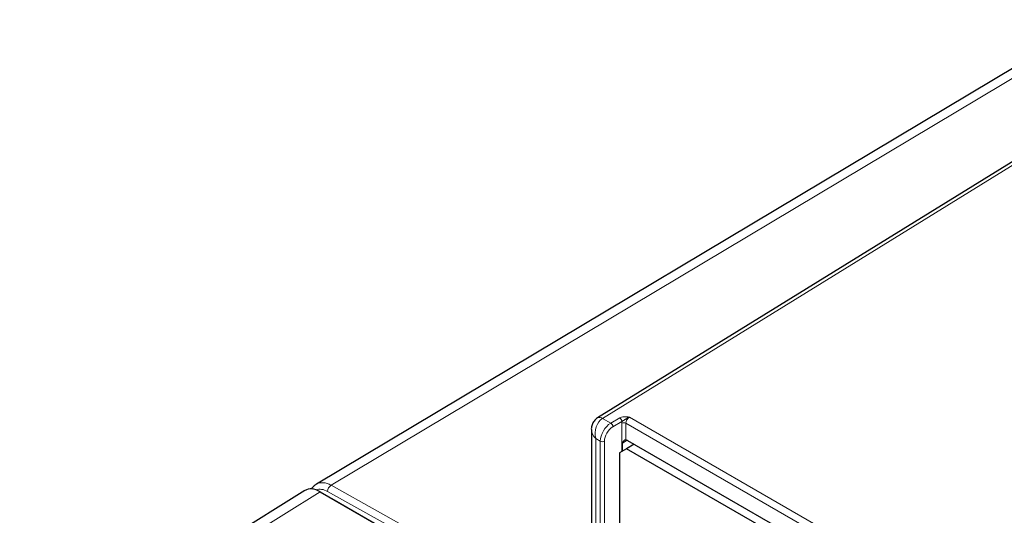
# Paper-space layout 'Blatt2' of a CAD drawing. Header units: millimetres. Extents: x 5 to 418, y 2 to 292.
# Tile 50 of 76: x 82 to 122, y 224 to 244. Entities that reach past the tile are written whole.
import ezdxf

# ---------------------------------------------------------------- set-up
doc = ezdxf.new("R2010")
doc.units = ezdxf.units.MM

psp = doc.layouts.new('Blatt2')

# ---------------------------------------------------------------- linework, layer by layer
at = {"color": 7, "linetype": 'Continuous', "lineweight": 25}
for p, q in [((131.182, 243.727), (105.327, 227.741)), ((122.173, 241.893), (94.056, 225.083)), ((105.082, 227.273), (105.082, 222.634)), ((106.323, 226.72), (106.323, 226.406)), ((106.802, 226.682), (106.495, 226.505)), ((106.528, 226.841), (117.3, 220.622)), ((106.495, 226.505), (106.212, 226.342)), ((106.212, 226.342), (106.212, 222.096)), ((116.791, 220.562), (106.495, 226.505)), ((93.6, 224.828), (82.16, 217.714)), ((94.211, 224.776), (99.372, 221.796)), ((94.682, 224.504), (94.771, 224.458)), ((94.771, 224.458), (99.708, 221.608))]:
    psp.add_line(p, q, dxfattribs=at)
at = {"color": 7, "linetype": 'Continuous', "lineweight": 18}
for p, q in [((131.385, 243.709), (105.533, 227.724)), ((122.762, 241.844), (94.648, 225.036)), ((105.533, 227.724), (105.862, 227.534)), ((105.862, 227.534), (106.223, 227.743)), ((106.308, 227.596), (105.947, 227.387)), ((106.301, 226.393), (106.301, 227.531)), ((134.803, 211.174), (106.469, 227.53)), ((106.469, 227.53), (106.469, 226.86)), ((106.612, 227.772), (134.94, 211.418)), ((105.439, 226.807), (105.257, 226.912)), ((105.257, 226.912), (105.257, 222.389)), ((105.439, 222.052), (105.439, 226.807)), ((105.608, 226.806), (105.608, 222.051)), ((106.523, 226.843), (106.323, 226.72)), ((94.211, 224.776), (82.779, 217.666)), ((99.623, 221.94), (94.509, 224.789)), ((94.648, 225.036), (99.762, 222.187)), ((94.771, 224.458), (94.767, 224.455))]:
    psp.add_line(p, q, dxfattribs=at)
for centre, radius, start, end in [((105.416, 227.561), 0.2, 54.473, 116.3466), ((105.757, 227.376), 0.19, 3.5222, 56.4778), ((106.118, 227.584), 0.19, 3.5222, 56.4778), ((106.385, 227.366), 0.185, 62.6565, 116.7662), ((105.524, 226.971), 0.185, 242.6565, 296.7662), ((94.812, 224.781), 0.303, 122.7331, 178.4165)]:
    psp.add_arc(centre, radius, start, end, dxfattribs=at)
for centre, major_axis, ratio, start_param, end_param in [((105.682, 227.157), (0.075, 0.62), 0.711534, 0.508747, 2.06209), ((105.87, 227.049), (0.306, 0.516), 0.585386, 0.809949, 2.363293), ((106.531, 227.659), (0.164, 0.275), 0.587369, 2.129687, 2.36515), ((106.615, 227.61), (0.104, 0.171), 0.593269, 0.817532, 2.370875), ((105.682, 227.157), (0.574, -0.244), 0.711486, 3.451775, 4.220945), ((105.953, 226.999), (0.246, 0.412), 0.587369, 0.811807, 2.36515), ((94.663, 224.047), (-0.603, 1.038), 0.579126, 5.513747, 6.290527), ((94.521, 223.966), (-0.5, 0.866), 0.577385, 5.515163, 6.217555)]:
    psp.add_ellipse(centre, major_axis=major_axis, ratio=ratio, start_param=start_param, end_param=end_param, dxfattribs=at)
at = {"color": 7, "linetype": 'Continuous', "lineweight": 25}
for centre, major_axis, ratio, start_param, end_param in [((106.528, 226.677), (-0.1, 0.173), 0.577206, 5.498021, 5.920687), ((94.663, 224.047), (-0.603, 1.038), 0.579126, 0.007342, 0.074225), ((94.212, 223.795), (-0.6, 1.04), 0.577176, 5.497991, 6.302099)]:
    psp.add_ellipse(centre, major_axis=major_axis, ratio=ratio, start_param=start_param, end_param=end_param, dxfattribs=at)
for points, knots in [([(105.327, 227.741), (105.278, 227.703), (105.183, 227.629), (105.107, 227.468), (105.075, 227.342), (105.084, 227.272), (105.086, 227.259)], [0, 0, 0, 0, 0.327599, 0.627276, 0.932056, 1, 1, 1, 1]), ([(106.469, 226.86), (106.459, 226.859), (106.435, 226.856), (106.388, 226.827), (106.351, 226.785), (106.327, 226.745), (106.324, 226.727), (106.323, 226.72)], [0, 0, 0, 0, 0.184814, 0.419643, 0.753688, 0.897154, 1, 1, 1, 1]), ([(94.013, 225.037), (93.961, 225.003), (93.895, 224.96), (93.867, 224.885), (93.861, 224.869)], [0, 0, 0, 0, 0.786626, 1, 1, 1, 1])]:
    psp.add_open_spline(points, degree=3, knots=knots, dxfattribs=at)
at = {"color": 7, "linetype": 'Continuous', "lineweight": 18}
for points, knots in [([(106.223, 227.743), (106.247, 227.754), (106.295, 227.776), (106.398, 227.792), (106.5, 227.789), (106.573, 227.778), (106.606, 227.773), (106.612, 227.772), (106.612, 227.772)], [0, 0, 0, 0, 0.22002, 0.439403, 0.75362, 0.956412, 0.99524, 1, 1, 1, 1]), ([(106.612, 227.772), (106.612, 227.771), (106.608, 227.77), (106.601, 227.768), (106.587, 227.763), (106.568, 227.756), (106.545, 227.745), (106.522, 227.733), (106.494, 227.717), (106.47, 227.702), (106.445, 227.686), (106.425, 227.672), (106.404, 227.659), (106.387, 227.648), (106.374, 227.641), (106.361, 227.633), (106.349, 227.625), (106.334, 227.615), (106.32, 227.606), (106.311, 227.598), (106.308, 227.596)], [0, 0, 0, 0, 0.005271, 0.035662, 0.0661, 0.136794, 0.208215, 0.280655, 0.353748, 0.478076, 0.519638, 0.60293, 0.686225, 0.728169, 0.770169, 0.81244, 0.85487, 0.890757, 0.963252, 1, 1, 1, 1])]:
    psp.add_open_spline(points, degree=3, knots=knots, dxfattribs=at)

doc.saveas('drawing.dxf')
